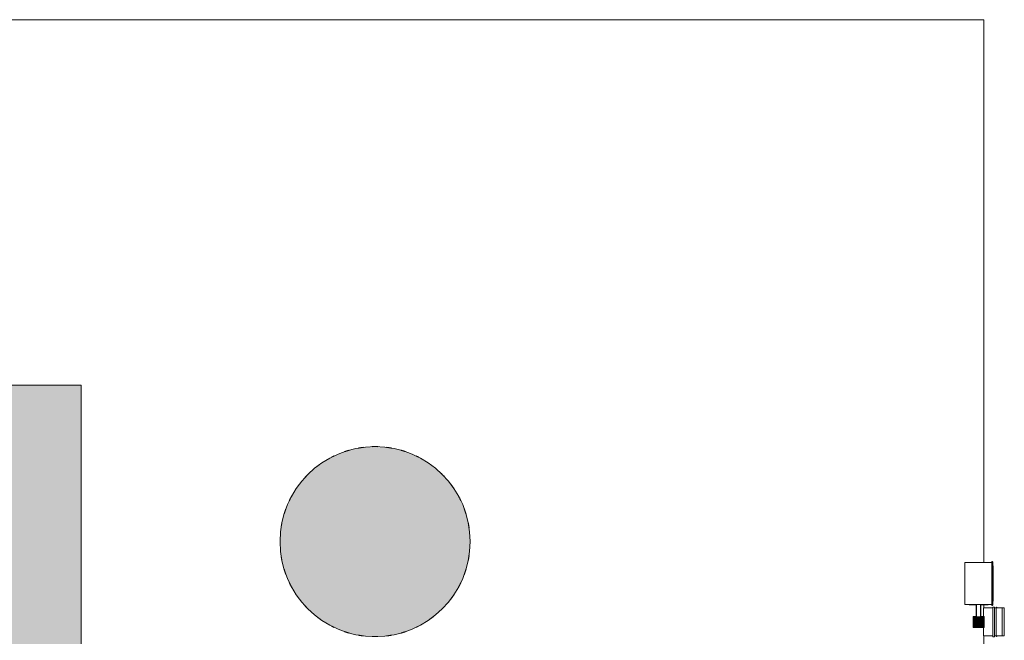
# Model space of a CAD drawing. Header units: metres. Extents: x -14 to 13.9, y -18.2 to 7.6.
# Tile 194 of 195: x -0.6 to 6.1, y -12.5 to -8.2. Entities that reach past the tile are written whole.
import ezdxf

# ---------------------------------------------------------------- set-up
doc = ezdxf.new("R2010")
doc.units = ezdxf.units.M
doc.linetypes.add('Projeção', pattern=[0.003969, 0.002381, -0.001587])
doc.layers.add('A-DETL', color=7, linetype='Continuous', lineweight=5, true_color=0x00a600)
doc.layers.add('A-DETL-MBND', color=254, linetype='Continuous', lineweight=5, true_color=0xbebebe)
for name, color, linetype, lineweight in [('A-DETL-GENF', 7, 'Continuous', 5), ('A-FLOR', 7, 'Continuous', 5), ('A-FLOR-PATT', 7, 'Continuous', 5), ('Q-SPCQ', 7, 'Continuous', 5), ('S-TMPS', 7, 'Continuous', 5)]:
    doc.layers.add(name, color=color, linetype=linetype, lineweight=lineweight)

# ---------------------------------------------------------------- blocks, each defined once
blk = doc.blocks.new('Dispositivos elétricos 3 - Dispositivos elétricos 1-2957697-TERREO HUMANIZADO')
at = {"layer": 'Q-SPCQ', "true_color": 0xbdbbb9}
h = blk.add_hatch(color=9, dxfattribs=at)
h.paths.add_polyline_path([(6.0064, -12.39), (6.0064, -12.32), (5.9364, -12.32), (5.9364, -12.39), (6.0058, -12.39)])
h.paths.add_polyline_path([(5.9402, -12.388), (5.9384, -12.388), (5.9384, -12.322), (6.0044, -12.322), (6.0044, -12.388)])
at = {"layer": 'Q-SPCQ', "color": 253, "true_color": 0xaaaaaa}
for p, q in [((6.0064, -12.32), (5.9364, -12.32)), ((5.9364, -12.32), (5.9364, -12.39)), ((6.0064, -12.39), (6.0064, -12.32)), ((5.9364, -12.39), (6.0064, -12.39))]:
    blk.add_line(p, q, dxfattribs=at)
blk = doc.blocks.new('CAIXA DE MEDIÇÃO POLIMÉRICA POLIFÁSICA COM VISOR EM VIDRO1 - 3_Trifasico 2-2958495-TERREO HUMANIZADO')
at = {"layer": 'Q-SPCQ', "color": 253, "true_color": 0xaaaaaa}
for p, q in [((0.3386, -0.0521), (0.3962, -0.0521)), ((0.3386, -0.1161), (0.3386, -0.0521)), ((0.4722, -0.0521), (0.5297, -0.0521)), ((0.5297, -0.0521), (0.5297, -0.1161)), ((0.3327, -0.1161), (0.3327, -0.1261)), ((0.3369, -0.1161), (0.3327, -0.1161)), ((0.3327, -0.1261), (0.3369, -0.1261)), ((0.3369, -0.1161), (0.5314, -0.1161)), ((0.5314, -0.1261), (0.3369, -0.1261)), ((0.3386, -0.1371), (0.3386, -0.1261)), ((0.5297, -0.1261), (0.5297, -0.1371)), ((0.5357, -0.1161), (0.5314, -0.1161)), ((0.5314, -0.1261), (0.5357, -0.1261)), ((0.5357, -0.1261), (0.5357, -0.1161)), ((0.3386, -0.18), (0.3386, -0.1371)), ((0.5297, -0.1371), (0.3386, -0.1371)), ((0.3386, -0.18), (0.3386, -0.1921)), ((0.3386, -0.18), (0.5297, -0.18)), ((0.3386, -0.1921), (0.5297, -0.1921)), ((0.3642, -0.1922), (0.5042, -0.1922)), ((0.3642, -0.1922), (0.3642, -0.1932)), ((0.5042, -0.1932), (0.3642, -0.1932)), ((0.3663, -0.1932), (0.3663, -0.1935)), ((0.3663, -0.1932), (0.3663, -0.1935)), ((0.3663, -0.1932), (0.3663, -0.1935)), ((0.3663, -0.1932), (0.3663, -0.1935)), ((0.3663, -0.1935), (0.3718, -0.1935)), ((0.3663, -0.1935), (0.3718, -0.1935)), ((0.3663, -0.1935), (0.3718, -0.1935)), ((0.3663, -0.1935), (0.3718, -0.1935)), ((0.3663, -0.1935), (0.3718, -0.1935)), ((0.3663, -0.1935), (0.3718, -0.1935)), ((0.3663, -0.1935), (0.3718, -0.1935)), ((0.3663, -0.1935), (0.3718, -0.1935)), ((0.3718, -0.1935), (0.3718, -0.1932)), ((0.3718, -0.1935), (0.3718, -0.1932)), ((0.3718, -0.1935), (0.3718, -0.1932)), ((0.3718, -0.1935), (0.3718, -0.1932)), ((0.4097, -0.1932), (0.4097, -0.1935)), ((0.4097, -0.1932), (0.4097, -0.1935)), ((0.4097, -0.1935), (0.4152, -0.1935)), ((0.4097, -0.1935), (0.4152, -0.1935)), ((0.4097, -0.1935), (0.4152, -0.1935)), ((0.4097, -0.1935), (0.4152, -0.1935)), ((0.4152, -0.1935), (0.4152, -0.1932)), ((0.4152, -0.1935), (0.4152, -0.1932)), ((0.4531, -0.1932), (0.4531, -0.1935)), ((0.4531, -0.1932), (0.4531, -0.1935)), ((0.4531, -0.1935), (0.4586, -0.1935)), ((0.4531, -0.1935), (0.4586, -0.1935)), ((0.4531, -0.1935), (0.4586, -0.1935)), ((0.4531, -0.1935), (0.4586, -0.1935)), ((0.4586, -0.1935), (0.4586, -0.1932)), ((0.4586, -0.1935), (0.4586, -0.1932)), ((0.4965, -0.1932), (0.4965, -0.1935)), ((0.4965, -0.1932), (0.4965, -0.1935)), ((0.4965, -0.1932), (0.4965, -0.1935)), ((0.4965, -0.1932), (0.4965, -0.1935)), ((0.4965, -0.1935), (0.502, -0.1935)), ((0.4965, -0.1935), (0.502, -0.1935)), ((0.4965, -0.1935), (0.502, -0.1935)), ((0.4965, -0.1935), (0.502, -0.1935)), ((0.4965, -0.1935), (0.502, -0.1935)), ((0.4965, -0.1935), (0.502, -0.1935)), ((0.4965, -0.1935), (0.502, -0.1935)), ((0.4965, -0.1935), (0.502, -0.1935)), ((0.502, -0.1935), (0.502, -0.1932)), ((0.502, -0.1935), (0.502, -0.1932)), ((0.502, -0.1935), (0.502, -0.1932)), ((0.502, -0.1935), (0.502, -0.1932)), ((0.5042, -0.1932), (0.5042, -0.1922)), ((0.5297, -0.1371), (0.5297, -0.18)), ((0.5297, -0.1921), (0.5297, -0.18))]:
    blk.add_line(p, q, dxfattribs=at)
blk = doc.blocks.new('CAIXA DE PROTEÇÃO POLIMÉRICA MONOFÁSICA E POLIFÁSICA1 - 3_Trifasico 2-2958496-TERREO HUMANIZADO')
at = {"layer": 'Q-SPCQ', "color": 253, "true_color": 0xaaaaaa}
for p, q in [((0.3291, 0.0014), (0.3335, 0.0014)), ((0.3291, -0.0023), (0.3291, 0.0014)), ((0.5247, 0.0014), (0.5291, 0.0014)), ((0.5291, 0.0014), (0.5291, -0.0023)), ((0.3335, -0.0023), (0.3291, -0.0023)), ((0.5291, -0.0023), (0.5247, -0.0023))]:
    blk.add_line(p, q, dxfattribs=at)
blk = doc.blocks.new('ABRAÇADEIRA2 - ABRAÇADEIRA-2957751-TERREO HUMANIZADO')
at = {"layer": 'S-TMPS', "true_color": 0x7f7f7f}
blk.add_hatch(color=8, dxfattribs=at).paths.add_polyline_path([(5.9402, -12.393), (6.0094, -12.393), (6.0094, -12.317), (5.9872, -12.317), (5.9872, -12.2389), (6.0366, -12.2389), (6.036, -12.2359), (5.9842, -12.2359), (5.9842, -12.32), (6.0064, -12.32), (6.0064, -12.39), (5.9364, -12.39), (5.9364, -12.32), (5.9582, -12.32), (5.9582, -12.2359), (5.9059, -12.2359), (5.9059, -12.2389), (5.9552, -12.2392), (5.9552, -12.317), (5.9334, -12.317), (5.9334, -12.393)])
at = {"layer": 'S-TMPS'}
for p, q in [((5.9059, -12.2359), (5.9059, -12.2389)), ((5.9059, -12.2389), (5.9552, -12.2389)), ((5.9552, -12.2389), (5.9552, -12.317)), ((5.9582, -12.32), (5.9582, -12.2359)), ((5.9842, -12.2359), (5.9842, -12.32)), ((5.9872, -12.317), (5.9872, -12.2389)), ((5.9872, -12.2389), (6.0366, -12.2389)), ((6.0366, -12.2389), (6.0366, -12.2359)), ((5.9552, -12.317), (5.9334, -12.317)), ((5.9334, -12.317), (5.9334, -12.393)), ((6.0094, -12.317), (5.9872, -12.317)), ((6.0094, -12.393), (6.0094, -12.317)), ((5.9334, -12.393), (6.0094, -12.393))]:
    blk.add_line(p, q, dxfattribs=at)
blk = doc.blocks.new('correio3 - correio-2957780-TERREO HUMANIZADO')
at = {"layer": 'Q-SPCQ', "color": 253, "true_color": 0xaaaaaa}
for p, q in [((16.1969, 21.5455), (16.1969, 21.8333)), ((16.3823, 21.8333), (16.1969, 21.8333)), ((16.3848, 21.8394), (16.3823, 21.8394)), ((16.3823, 21.8394), (16.3823, 21.5394)), ((16.3867, 21.8381), (16.3859, 21.8389)), ((16.3873, 21.542), (16.3873, 21.8368)), ((16.3872, 21.8094), (16.3895, 21.8094)), ((16.3895, 21.8094), (16.3895, 21.5694)), ((16.1969, 21.5455), (16.3823, 21.5455)), ((16.3895, 21.5694), (16.3872, 21.5694)), ((16.3848, 21.5394), (16.3823, 21.5394)), ((16.3867, 21.5406), (16.3859, 21.5399))]:
    blk.add_line(p, q, dxfattribs=at)
for points in [[(16.3859, 21.8389), (16.3858, 21.839), (16.3856, 21.8392), (16.3852, 21.8393), (16.3849, 21.8394), (16.3848, 21.8394)], [(16.3873, 21.8368), (16.3873, 21.8369), (16.3872, 21.8373), (16.387, 21.8377), (16.3868, 21.838), (16.3867, 21.8381)], [(16.3859, 21.5399), (16.3858, 21.5397), (16.3856, 21.5396), (16.3852, 21.5394), (16.3849, 21.5394), (16.3848, 21.5394)], [(16.3873, 21.542), (16.3873, 21.5418), (16.3872, 21.5415), (16.387, 21.541), (16.3868, 21.5407), (16.3867, 21.5406)]]:
    blk.add_open_spline(points, degree=3, dxfattribs=at)

msp = doc.modelspace()

# ---------------------------------------------------------------- hatches: boundary and pattern name
at = {"layer": 'A-DETL-GENF', "true_color": 0xffffff}
h = msp.add_hatch(color=7, dxfattribs=at)
h.paths.add_polyline_path([(2.9706, -16.0543), (3.0593, -16.0543), (3.1472, -16.0423), (3.2326, -16.0183), (3.314, -15.983), (3.3898, -15.9369), (3.4586, -15.8809), (3.5192, -15.8161), (3.5703, -15.7436), (3.6112, -15.6648), (3.6409, -15.5812), (3.6589, -15.4944), (3.665, -15.4058), (3.6589, -15.3173), (3.6409, -15.2305), (3.6112, -15.1469), (3.5703, -15.0681), (3.5192, -14.9956), (3.4586, -14.9308), (3.3898, -14.8748), (3.314, -14.8287), (3.2326, -14.7934), (3.1472, -14.7694), (3.0593, -14.7574), (2.9706, -14.7574), (2.8827, -14.7694), (2.7973, -14.7934), (2.7159, -14.8287), (2.6401, -14.8748), (2.5713, -14.9308), (2.5108, -14.9956), (2.4596, -15.0681), (2.4188, -15.1469), (2.3891, -15.2305), (2.371, -15.3173), (2.365, -15.4058), (2.371, -15.4944), (2.3891, -15.5812), (2.4188, -15.6648), (2.4596, -15.7436), (2.5108, -15.8161), (2.5713, -15.8809), (2.6401, -15.9369), (2.7159, -15.983), (2.7973, -16.0183), (2.8827, -16.0423)])
h.paths.add_polyline_path([(1.8006, -12.4543), (1.8893, -12.4543), (1.9772, -12.4423), (2.0626, -12.4183), (2.144, -12.383), (2.2198, -12.3369), (2.2886, -12.2809), (2.3492, -12.2161), (2.4003, -12.1436), (2.4412, -12.0648), (2.4709, -11.9812), (2.4889, -11.8944), (2.495, -11.8058), (2.4889, -11.7173), (2.4709, -11.6305), (2.4412, -11.5469), (2.4003, -11.4681), (2.3492, -11.3956), (2.2886, -11.3308), (2.2198, -11.2748), (2.144, -11.2287), (2.0626, -11.1934), (1.9772, -11.1694), (1.8893, -11.1574), (1.8006, -11.1574), (1.7127, -11.1694), (1.6273, -11.1934), (1.5459, -11.2287), (1.4701, -11.2748), (1.4013, -11.3308), (1.3408, -11.3956), (1.2896, -11.4681), (1.2488, -11.5469), (1.2191, -11.6305), (1.201, -11.7173), (1.195, -11.8058), (1.201, -11.8944), (1.2191, -11.9812), (1.2488, -12.0648), (1.2896, -12.1436), (1.3408, -12.2161), (1.4013, -12.2809), (1.4701, -12.3369), (1.5459, -12.383), (1.6273, -12.4183), (1.7127, -12.4423)])
at = {"layer": 'A-DETL-GENF', "true_color": 0xc0c0c0}
msp.add_hatch(color=9, dxfattribs=at).paths.add_polyline_path([(6.0044, -12.388), (6.0044, -12.322), (5.9384, -12.322), (5.9384, -12.388), (5.9402, -12.388)])
at = {"layer": 'A-FLOR-PATT', "true_color": 0xd8d8d8}
h = msp.add_hatch(color=254, dxfattribs=at)
h.paths.add_polyline_path([(0.5064, -18.075), (1.0064, -18.075), (1.0064, -13.705), (0.5064, -13.705), (0.5064, -16.075), (0.5264, -16.075), (0.5264, -17.475), (0.5064, -17.475), (0.5064, -18.0028)])
h.paths.add_polyline_path([(-8.452, -17.761), (-8.452, -17.761), (-8.4512, -17.7607)])
h.paths.add_polyline_path([(-8.6937, -18.075), (-8.3336, -18.0746), (-8.3336, -17.7839), (-8.3346, -17.7849), (-8.354, -17.7852), (-8.3544, -17.7856), (-8.3924, -17.7859), (-8.3933, -17.7908), (-8.3955, -17.7927), (-8.3997, -17.7933), (-8.4029, -17.7943), (-8.4057, -17.7959), (-8.4096, -17.7984), (-8.4125, -17.7982), (-8.4156, -17.7959), (-8.4189, -17.7942), (-8.4227, -17.7932), (-8.4264, -17.7923), (-8.4283, -17.7901), (-8.4288, -17.787), (-8.4294, -17.7856), (-8.4394, -17.7851), (-8.4416, -17.7854), (-8.4447, -17.7875), (-8.4479, -17.7885), (-8.453, -17.7889), (-8.4571, -17.7879), (-8.4624, -17.7837), (-8.4646, -17.7794), (-8.4653, -17.775), (-8.4636, -17.7682), (-8.462, -17.7657), (-8.4581, -17.7626), (-8.4544, -17.7615), (-8.4499, -17.7611), (-8.4447, -17.7624), (-8.4396, -17.765), (-8.4289, -17.7635), (-8.428, -17.7592), (-8.4258, -17.7573), (-8.4222, -17.7567), (-8.4184, -17.7556), (-8.4156, -17.7541), (-8.4114, -17.7516), (-8.4088, -17.7518), (-8.4053, -17.7543), (-8.4024, -17.7558), (-8.3992, -17.7567), (-8.3949, -17.7577), (-8.393, -17.7599), (-8.3925, -17.7631), (-8.3923, -17.7644), (-8.354, -17.7648), (-8.354, -17.7651), (-8.3346, -17.7651), (-8.3336, -17.7661), (-8.3336, -15.315), (-7.7037, -15.315), (-7.7037, -11.235), (-7.1936, -11.235), (-7.1936, -11.215), (-5.4936, -11.215), (-5.4936, -11.235), (-4.6836, -11.235), (-4.6836, -11.215), (-3.6836, -11.215), (-3.6836, -11.235), (-2.8736, -11.235), (-2.8736, -11.215), (-1.1736, -11.215), (-1.1736, -11.235), (-0.6636, -11.235), (-0.6636, -12.505), (-0.1636, -12.505), (-0.1636, -10.735), (-8.2037, -10.735), (-8.2037, -14.815), (-8.8336, -14.815), (-8.8336, -18.075)])

# ---------------------------------------------------------------- linework, layer by layer
at = {"layer": 'A-DETL', "color": 7}
for p, q in [((6.0044, -12.322), (5.9384, -12.322)), ((5.9384, -12.322), (5.9384, -12.388)), ((6.0044, -12.388), (6.0044, -12.322)), ((5.9384, -12.388), (6.0044, -12.388))]:
    msp.add_line(p, q, dxfattribs=at)
for start, end in [(360, 180), (180, 360)]:
    msp.add_arc((1.845, -11.8058), 0.65, start, end, dxfattribs=at)
at = {"layer": 'A-DETL', "color": 8, "linetype": 'Projeção', "true_color": 0x808080}
for start, end in [(96.90293, 100.23064), (88.29584, 91.70416), (79.76936, 83.09707), (115.51249, 117.18199), (105.72165, 108.71759), (71.28241, 74.27835), (62.81801, 64.48751), (125.63758, 128.0134), (51.9866, 54.36242), (134.1083, 137.25949), (42.74051, 45.8917), (142.60585, 145.97974), (34.02026, 37.39415), (151.15252, 154.55244), (25.44756, 28.84748), (159.80647, 163.0629), (16.9371, 20.19353), (168.78126, 171.54105), (8.45895, 11.21874), (188.45895, 191.21874), (348.78126, 351.54105), (196.9371, 200.19353), (339.80647, 343.0629), (205.44756, 208.84748), (331.15252, 334.55244), (214.02026, 217.39415), (322.60585, 325.97974), (222.74051, 225.8917), (314.1083, 317.25949), (231.9866, 234.36242), (305.63758, 308.0134), (242.81801, 244.48751), (295.51249, 297.18199), (251.28241, 254.27835), (259.76936, 263.09707), (276.90293, 280.23064), (285.72165, 288.71759), (268.29584, 271.70416)]:
    msp.add_arc((1.845, -11.8058), 0.65, start, end, dxfattribs=at)
at = {"layer": 'A-DETL-MBND', "color": 254, "true_color": 0xd4d4d4}
for p, q in [((-13.9936, -8.235), (6.0064, -8.235)), ((6.0064, -8.235), (6.0064, -11.9481)), ((6.0064, -12.2392), (6.0064, -12.2594)), ((6.0064, -12.4506), (6.0064, -12.505))]:
    msp.add_line(p, q, dxfattribs=at)
at = {"layer": 'A-FLOR', "color": 8, "true_color": 0x808080}
for p, q in [((-0.1636, -10.735), (-8.2037, -10.735)), ((-0.1636, -12.505), (-0.1636, -10.735))]:
    msp.add_line(p, q, dxfattribs=at)

# ---------------------------------------------------------------- block references
at = {"layer": 'Q-SPCQ', "color": 253, "true_color": 0xaaaaaa}
for name, p in [('correio3 - correio-2957780-TERREO HUMANIZADO', (-10.3192, -33.7814)), ('Dispositivos elétricos 3 - Dispositivos elétricos 1-2957697-TERREO HUMANIZADO', (0, 0))]:
    msp.add_blockref(name, p, dxfattribs=at)
for name, p, rotation in [('CAIXA DE MEDIÇÃO POLIMÉRICA POLIFÁSICA COM VISOR EM VIDRO1 - 3_Trifasico 2-2958495-TERREO HUMANIZADO', (5.9537, -12.7892), 90), ('CAIXA DE PROTEÇÃO POLIMÉRICA MONOFÁSICA E POLIFÁSICA1 - 3_Trifasico 2-2958496-TERREO HUMANIZADO', (6.0954, -11.926), 269.9999999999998)]:
    msp.add_blockref(name, p, dxfattribs=dict(at, rotation=rotation))
at = {"layer": 'S-TMPS'}
msp.add_blockref('ABRAÇADEIRA2 - ABRAÇADEIRA-2957751-TERREO HUMANIZADO', (0, 0), dxfattribs=at)

doc.saveas('drawing.dxf')
